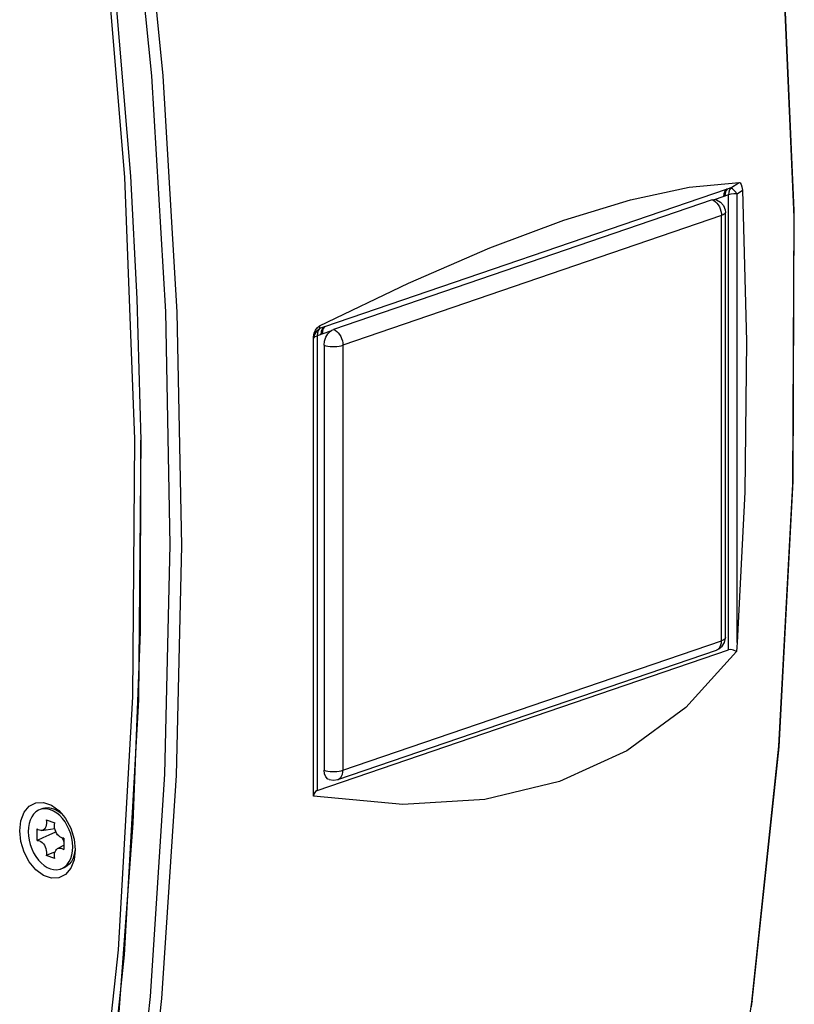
# Model space of a CAD drawing. Extents: x 0 to 420, y 0 to 297.
# Tile 71 of 93: x 357 to 377, y 116 to 140. Entities that reach past the tile are written whole.
import ezdxf

# ---------------------------------------------------------------- set-up
doc = ezdxf.new("R2010")
doc.units = 0
doc.header["$LTSCALE"] = 23.1
doc.layers.get('0').update_dxf_attribs({"linetype": 'CONTINUOUS'})

msp = doc.modelspace()

# ---------------------------------------------------------------- linework, layer by layer
at = {"color": 7, "linetype": 'CONTINUOUS'}
for p, q in [((360.155, 136.338), (359.595, 142.954)), ((360.005, 136.312), (359.454, 142.874)), ((360.31, 133.297), (360.155, 136.338)), ((374.928, 136.013), (364.964, 132.605)), ((374.581, 135.751), (365.184, 132.537)), ((374.655, 135.761), (374.688, 135.754)), ((374.688, 135.754), (374.787, 135.699)), ((374.905, 135.505), (374.911, 135.441)), ((374.911, 124.898), (374.911, 135.441)), ((364.84, 132.625), (367.041, 133.688)), ((360.409, 129.793), (360.31, 133.297)), ((364.69, 121.179), (364.69, 132.353)), ((364.95, 132.147), (364.95, 121.604)), ((360.356, 123.351), (360.409, 129.793)), ((364.778, 121.102), (374.986, 124.593)), ((365.29, 121.372), (374.688, 124.586)), ((359.997, 117.021), (360.356, 123.351)), ((357.97, 120.651), (357.907, 120.629)), ((358.371, 120.602), (358.485, 120.475)), ((358.051, 120.37), (358.267, 120.296)), ((357.827, 119.861), (357.827, 120.149)), ((357.944, 120.111), (358.265, 120.157)), ((358.286, 120.067), (358.121, 119.996)), ((358.286, 120.067), (358.286, 120.088)), ((358.299, 120.061), (358.286, 120.067)), ((358.335, 119.659), (358.491, 119.748)), ((358.491, 119.922), (358.491, 119.634)), ((358.267, 119.413), (358.051, 119.487)), ((358.475, 119.175), (358.411, 119.153)), ((358.411, 119.153), (358.457, 119.173)), ((359.223, 111.295), (359.848, 117.146)), ((359.372, 111.201), (359.997, 117.021)), ((375.555, 115.734), (375.576, 115.878)), ((375.576, 115.878), (375.576, 115.878))]:
    msp.add_line(p, q, dxfattribs=at)
at = {"color": 9, "linetype": 'CONTINUOUS'}
for p, q in [((375.048, 136.052), (374.956, 136.021)), ((375.048, 136.052), (375.248, 136.185)), ((374.986, 135.874), (374.655, 135.761)), ((374.986, 124.593), (374.986, 135.874)), ((375.198, 135.904), (375.33, 135.992)), ((375.198, 124.773), (375.198, 135.904)), ((374.814, 135.362), (365.417, 132.147)), ((374.814, 124.818), (374.814, 135.362)), ((364.84, 132.625), (364.84, 132.561)), ((364.731, 132.361), (364.778, 132.383)), ((365.109, 132.496), (364.778, 132.383)), ((364.778, 132.383), (364.778, 121.102)), ((364.933, 132.592), (364.84, 132.561)), ((365.417, 132.147), (365.417, 121.604)), ((365.417, 121.604), (374.814, 124.818)), ((374.911, 124.898), (374.911, 124.898)), ((374.688, 124.586), (374.698, 124.59)), ((375.576, 115.878), (375.565, 115.852))]:
    msp.add_line(p, q, dxfattribs=at)
for points in [[(375.565, 115.852), (376.232, 122.198), (376.581, 128.699), (376.612, 135.323), (376.319, 142.103), (375.696, 149.009), (374.739, 156.021)], [(359.235, 150.742), (360.074, 144.726), (360.663, 138.825), (361.012, 132.979), (361.122, 127.192), (360.992, 121.507), (360.63, 115.989), (360.052, 110.701)], [(360.359, 144.741), (360.949, 138.827), (361.299, 132.968)], [(375.048, 136.052), (375.014, 136.005), (374.993, 135.945), (374.986, 135.874)], [(375.198, 135.904), (375.139, 135.977), (375.087, 136.028), (375.048, 136.052)], [(374.928, 136.013), (374.894, 135.966), (374.872, 135.904), (374.864, 135.832)], [(374.956, 136.021), (374.922, 135.974), (374.901, 135.913), (374.894, 135.842)], [(374.956, 136.021), (374.947, 136.018), (374.938, 136.016), (374.928, 136.013)], [(375.198, 135.904), (375.12, 135.901), (375.048, 135.89), (374.986, 135.874)], [(374.581, 135.751), (374.622, 135.733), (374.661, 135.705), (374.698, 135.67), (374.731, 135.627)], [(374.731, 135.627), (374.76, 135.579), (374.783, 135.527), (374.8, 135.472), (374.811, 135.416), (374.814, 135.362)], [(374.911, 135.441), (374.91, 135.431), (374.9, 135.412), (374.88, 135.394), (374.851, 135.377), (374.814, 135.362)], [(361.299, 132.968), (361.409, 127.168), (361.279, 121.47), (360.916, 115.94), (360.337, 110.643)], [(364.84, 132.561), (364.761, 132.496), (364.708, 132.409), (364.698, 132.351)], [(364.84, 132.561), (364.807, 132.514), (364.785, 132.453), (364.778, 132.383)], [(364.933, 132.592), (364.899, 132.546), (364.878, 132.485), (364.87, 132.414)], [(364.964, 132.605), (364.93, 132.558), (364.908, 132.496), (364.9, 132.424)], [(364.964, 132.605), (364.954, 132.601), (364.944, 132.597), (364.933, 132.592)], [(365.184, 132.537), (365.224, 132.519), (365.263, 132.491), (365.3, 132.456), (365.334, 132.413), (365.362, 132.365), (365.386, 132.313), (365.403, 132.258), (365.413, 132.202), (365.417, 132.147)], [(364.69, 132.31), (364.701, 132.337), (364.731, 132.361)], [(364.95, 132.147), (364.994, 132.135), (365.044, 132.125), (365.098, 132.118), (365.155, 132.115), (365.213, 132.115), (365.269, 132.118), (365.323, 132.125), (365.373, 132.135), (365.417, 132.147)], [(374.698, 124.59), (374.731, 124.609), (374.76, 124.638), (374.783, 124.674), (374.8, 124.717), (374.811, 124.766), (374.814, 124.818)], [(374.911, 124.898), (374.91, 124.888), (374.9, 124.869), (374.88, 124.85), (374.851, 124.833), (374.814, 124.818)], [(364.95, 121.604), (364.994, 121.591), (365.044, 121.582), (365.098, 121.575), (365.155, 121.571), (365.213, 121.571), (365.269, 121.575), (365.323, 121.582), (365.373, 121.591), (365.417, 121.604)], [(365.29, 121.372), (365.3, 121.376), (365.334, 121.395), (365.362, 121.424), (365.386, 121.46), (365.403, 121.503), (365.413, 121.552), (365.417, 121.604)], [(375.486, 115.301), (375.525, 115.57), (375.565, 115.852)]]:
    msp.add_lwpolyline(points, dxfattribs=at)
at = {"color": 7, "linetype": 'CONTINUOUS'}
for points in [[(375.576, 115.878), (376.24, 122.182), (376.594, 128.772), (376.62, 135.49), (376.318, 142.308), (375.689, 149.197)], [(359.848, 117.146), (360.203, 123.423), (360.255, 129.82), (360.005, 136.312)], [(372.554, 135.757), (374.009, 136.071), (375.248, 136.185)], [(375.248, 136.185), (375.278, 136.172), (375.304, 136.134), (375.321, 136.073), (375.33, 135.992)], [(375.33, 135.992), (375.433, 132.247), (375.389, 128.504), (375.198, 124.773)], [(367.041, 133.688), (369.062, 134.562), (370.902, 135.252), (372.554, 135.757)], [(374.581, 135.751), (374.619, 135.76), (374.655, 135.761)], [(374.787, 135.699), (374.862, 135.614), (374.905, 135.505)], [(364.69, 132.353), (364.702, 132.443), (364.733, 132.522), (364.78, 132.582), (364.84, 132.625)], [(364.95, 132.147), (364.961, 132.247), (364.994, 132.344), (365.045, 132.43), (365.109, 132.496)], [(365.109, 132.496), (365.145, 132.52), (365.184, 132.537)], [(359.364, 111.208), (359.862, 115.603), (360.214, 120.287), (360.396, 125.045), (360.406, 129.793)], [(374.83, 124.682), (374.886, 124.773), (374.91, 124.878), (374.911, 124.898)], [(374.687, 124.586), (374.749, 124.614), (374.83, 124.682)], [(375.182, 124.551), (375.109, 124.586), (375.042, 124.6), (374.986, 124.593)], [(375.198, 124.773), (375.19, 124.659), (375.182, 124.551)], [(375.182, 124.551), (373.93, 123.157), (372.462, 122.084), (370.794, 121.325), (368.938, 120.879), (366.903, 120.753), (364.691, 120.962)], [(365.077, 121.372), (365.046, 121.386), (364.995, 121.437), (364.961, 121.512), (364.95, 121.604)], [(364.691, 120.962), (364.69, 121.068), (364.69, 121.179)], [(365.077, 121.372), (365.185, 121.354), (365.29, 121.372)], [(364.778, 121.102), (364.734, 121.074), (364.704, 121.027), (364.691, 120.962)], [(357.395, 120.102), (357.423, 120.35), (357.505, 120.56), (357.633, 120.713), (357.798, 120.797), (357.987, 120.807), (358.183, 120.739), (358.371, 120.602)], [(358.424, 120.527), (358.345, 120.586), (358.264, 120.63), (358.181, 120.658), (358.1, 120.67), (358.021, 120.664), (357.97, 120.651)], [(357.907, 120.629), (357.861, 120.61), (357.798, 120.569), (357.742, 120.514), (357.695, 120.446), (357.657, 120.368), (357.63, 120.279), (357.613, 120.183), (357.607, 120.08)], [(358.457, 120.406), (358.388, 120.48), (358.314, 120.542), (358.237, 120.59), (358.159, 120.624), (358.081, 120.644), (358.004, 120.648), (357.93, 120.637), (357.907, 120.629)], [(358.485, 120.475), (358.536, 120.404), (358.665, 120.163), (358.746, 119.898), (358.774, 119.63)], [(358.051, 120.37), (358.058, 120.325), (358.06, 120.281), (358.055, 120.24), (358.045, 120.202), (358.029, 120.17), (358.008, 120.143), (357.983, 120.124), (357.954, 120.113), (357.944, 120.111)], [(358.491, 119.922), (358.46, 119.923), (358.427, 119.932), (358.395, 119.949), (358.364, 119.973), (358.335, 120.004), (358.31, 120.04), (358.289, 120.081), (358.273, 120.124), (358.263, 120.169), (358.258, 120.214), (358.26, 120.257), (358.267, 120.296)], [(358.576, 120.229), (358.52, 120.322), (358.457, 120.406)], [(358.711, 119.703), (358.705, 119.809), (358.688, 119.917), (358.661, 120.024), (358.623, 120.129), (358.576, 120.229)], [(358.774, 119.63), (358.746, 119.382), (358.665, 119.172), (358.536, 119.019), (358.371, 118.935), (358.183, 118.926), (357.987, 118.993), (357.798, 119.131), (357.633, 119.328), (357.505, 119.569), (357.423, 119.834), (357.395, 120.102)], [(357.607, 120.08), (357.613, 119.974), (357.63, 119.866), (357.657, 119.759), (357.695, 119.654), (357.742, 119.554), (357.798, 119.461), (357.861, 119.377), (357.93, 119.303), (358.004, 119.241), (358.081, 119.193), (358.159, 119.159), (358.237, 119.139), (358.314, 119.135), (358.388, 119.146), (358.411, 119.153)], [(357.944, 120.111), (357.923, 120.11), (357.891, 120.115), (357.858, 120.128), (357.827, 120.149)], [(358.121, 119.996), (357.968, 119.928), (357.827, 119.861)], [(358.491, 119.833), (358.488, 119.843), (358.465, 119.895), (358.447, 119.926)], [(357.827, 119.861), (357.858, 119.86), (357.891, 119.851), (357.923, 119.834), (357.954, 119.81), (357.983, 119.779), (358.008, 119.743), (358.029, 119.702), (358.045, 119.659), (358.055, 119.614), (358.06, 119.569), (358.058, 119.526), (358.051, 119.487)], [(358.457, 119.173), (358.52, 119.214), (358.576, 119.269), (358.623, 119.337), (358.661, 119.415), (358.688, 119.504), (358.705, 119.6), (358.711, 119.703)], [(358.271, 119.575), (358.197, 119.544), (358.051, 119.487)], [(358.267, 119.413), (358.26, 119.457), (358.258, 119.501), (358.263, 119.543), (358.273, 119.581), (358.289, 119.613), (358.31, 119.639), (358.335, 119.659)], [(358.335, 119.659), (358.364, 119.67), (358.395, 119.673), (358.427, 119.668), (358.46, 119.655), (358.491, 119.634)], [(358.768, 119.617), (358.75, 119.517), (358.72, 119.425), (358.678, 119.344), (358.627, 119.276), (358.567, 119.223), (358.498, 119.184), (358.475, 119.175)]]:
    msp.add_lwpolyline(points, dxfattribs=at)

doc.saveas('drawing.dxf')
